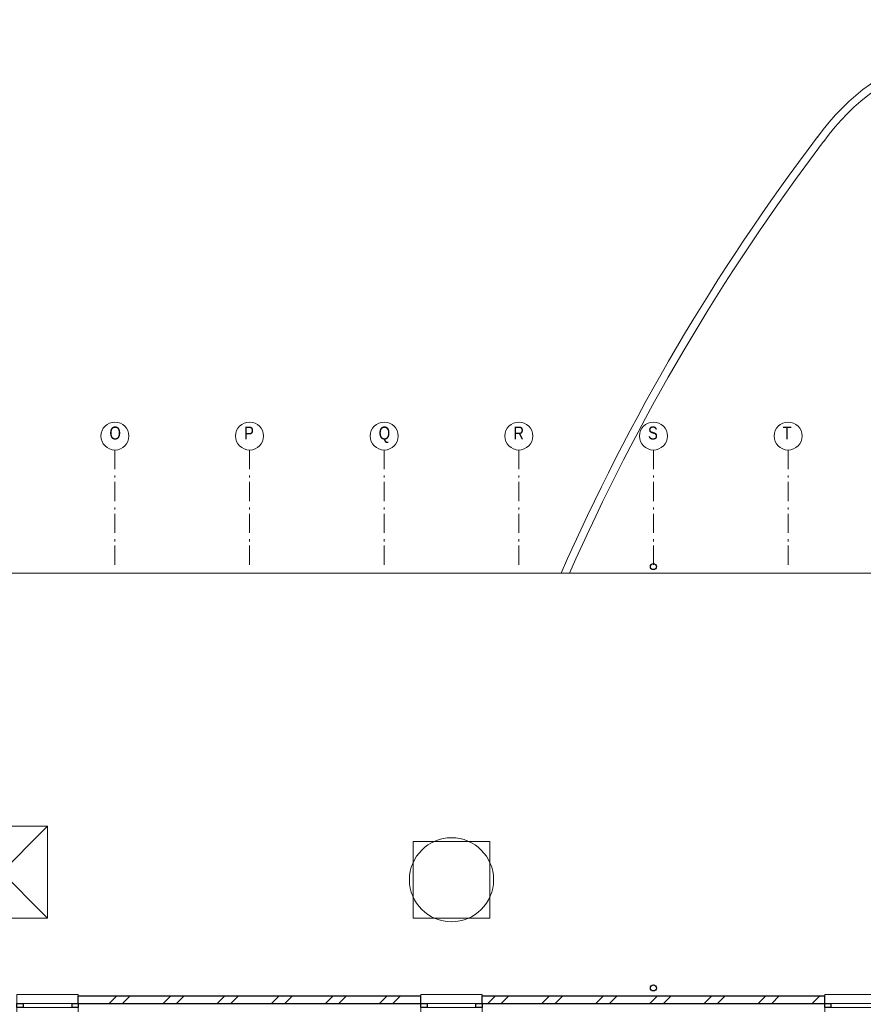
# Model space of a CAD drawing. Header units: millimetres. Extents: x 45699 to 251499, y 244 to 86446.
# Tile 178 of 240: x 192179 to 203207, y 46591 to 59468. Entities that reach past the tile are written whole.
import ezdxf

# ---------------------------------------------------------------- set-up
doc = ezdxf.new("R2010")
doc.units = ezdxf.units.MM
doc.header["$LTSCALE"] = 400
doc.linetypes.add('STYLE_06', pattern=[1.041641, 0.625, -0.208282, 0.069427, -0.138931])
for name, color, linetype, lineweight in [('Buitenkozijnen', 140, 'Continuous', 15), ('mat-baksteen', 5, 'Continuous', 25), ('mat-beton (ihwg)', 5, 'Continuous', 25), ('None', 7, 'Continuous', 9)]:
    doc.layers.add(name, color=color, linetype=linetype, lineweight=lineweight)
doc.styles.add('Arial Narrow', font='ARIALN.TTF', dxfattribs={"height": 222.25})

# ---------------------------------------------------------------- blocks, each defined once
blk = doc.blocks.new('Gevelpui best 800')
at = {"layer": 'Buitenkozijnen', "color": 43, "linetype": 'Continuous', "lineweight": 9}
blk.add_lwpolyline([(-400, 270), (400, 270), (400, 0), (-400, 0)], close=True, dxfattribs=at)
at = {"layer": 'Buitenkozijnen', "color": 140, "linetype": 'Continuous', "lineweight": 15}
blk.add_lwpolyline([(-400, 150), (400, 150), (400, 100), (-400, 100)], close=True, dxfattribs=at)
at = {"layer": 'Buitenkozijnen', "color": 92, "linetype": 'Continuous', "lineweight": 25}
for points in [[(-400, 150), (-320, 150), (-320, 100), (-400, 100)], [(320, 150), (400, 150), (400, 100), (320, 100)]]:
    blk.add_lwpolyline(points, close=True, dxfattribs=at)
blk = doc.blocks.new('*X1111')
at = {"layer": 'None', "lineweight": 9}
for p, q in [((4464, 3050), (4564, 3150)), ((4641, 3050), (4741, 3150)), ((5171, 3050), (5271, 3150)), ((5348, 3050), (5448, 3150)), ((5878, 3050), (5978, 3150)), ((6055, 3050), (6155, 3150)), ((6586, 3050), (6686, 3150)), ((6762, 3050), (6862, 3150)), ((7293, 3050), (7393, 3150)), ((7469, 3050), (7569, 3150)), ((8000, 3050), (8100, 3150)), ((8176, 3050), (8276, 3150))]:
    blk.add_line(p, q, dxfattribs=at)
blk = doc.blocks.new('*X1113')
at = {"layer": 'None', "lineweight": 9}
for p, q in [((9414, 3050), (9514, 3150)), ((9590, 3050), (9690, 3150)), ((10121, 3050), (10221, 3150)), ((10297, 3050), (10397, 3150)), ((10828, 3050), (10928, 3150)), ((11005, 3050), (11105, 3150)), ((11535, 3050), (11635, 3150)), ((11712, 3050), (11812, 3150)), ((12242, 3050), (12342, 3150)), ((12419, 3050), (12519, 3150)), ((12949, 3050), (13049, 3150)), ((13126, 3050), (13226, 3150)), ((13657, 3050), (13757, 3150))]:
    blk.add_line(p, q, dxfattribs=at)
blk = doc.blocks.new('HWA')
at = {"layer": 'None', "color": 92, "linetype": 'Continuous', "lineweight": 25}
blk.add_circle((0, -74), 40, dxfattribs=at)
blk = doc.blocks.new('*U1198')
at = {"layer": 'None', "color": 140, "linetype": 'Continuous', "lineweight": 15}
for p, q in [((2461.059, 5370), (3661.059, 4170)), ((3661.059, 5370), (2461.059, 4170))]:
    blk.add_line(p, q, dxfattribs=at)
blk.add_lwpolyline([(2461.059, 5370), (3661.059, 5370), (3661.059, 4170), (2461.059, 4170)], close=True, dxfattribs=at)
blk = doc.blocks.new('*U1337')
at = {"layer": 'None', "color": 8, "linetype": 'Continuous', "lineweight": 5}
for centre, radius, start, end in [((16167, 12639), 3001, 70.1931, 144.4805), ((16167, 12639), 2901, 70.1931, 144.4805), ((5756, -10392), 28268, 57.4554, 66.1413), ((5756, -10392), 28168, 57.558, 66.1413), ((36257, -2686), 28268, 142.8506, 156.2915), ((36257, -2686), 28168, 142.8506, 156.2021), ((-7237, 11485), 28268, 354.3462, 3.9598), ((-7237, 11485), 28168, 354.3265, 3.8572)]:
    blk.add_arc(centre, radius, start, end, dxfattribs=at)
blk = doc.blocks.new('*U1354')
at = {"layer": 'None', "color": 43, "linetype": 'Continuous', "lineweight": 9}
for centre, radius, start, end in [((16167, 12639), 3001, 70.1931, 144.4805), ((16167, 12639), 2901, 70.1931, 144.4805), ((5756, -10392), 28268, 57.4554, 66.1413), ((5756, -10392), 28168, 57.558, 66.1413), ((36257, -2686), 28268, 142.8506, 156.2915), ((36257, -2686), 28168, 142.8506, 156.2021), ((-7237, 11485), 28268, 354.3462, 3.9598), ((-7237, 11485), 28168, 354.3265, 3.8572)]:
    blk.add_arc(centre, radius, start, end, dxfattribs=at)
blk = doc.blocks.new('*U1355')
at = {"layer": 'None', "color": 43, "linetype": 'Continuous', "lineweight": 9}
for centre, radius, start, end in [((16167, 12639), 3001, 70.1931, 144.4805), ((16167, 12639), 2901, 70.1931, 144.4805), ((5756, -10392), 28268, 57.4554, 66.1413), ((5756, -10392), 28168, 57.558, 66.1413), ((36257, -2686), 28268, 142.8506, 156.2915), ((36257, -2686), 28168, 142.8506, 156.2021), ((-7237, 11485), 28268, 354.3462, 3.9598), ((-7237, 11485), 28168, 354.3265, 3.8572)]:
    blk.add_arc(centre, radius, start, end, dxfattribs=at)
blk = doc.blocks.new('*U1462')
at = {"layer": 'None', "color": 7, "linetype": 'STYLE_06', "lineweight": 9}
for p, q in [((-2499, 10290), (-2499, 8790)), ((-739, 10290), (-739, 8790)), ((1021, 10290), (1021, 8790)), ((2781, 10290), (2781, 8790)), ((4541, 10290), (4541, 8790)), ((6301, 10290), (6301, 8790)), ((8061, 10290), (8061, 8790)), ((9821, 10290), (9821, 8790)), ((11581, 10290), (11581, 8790))]:
    blk.add_line(p, q, dxfattribs=at)

msp = doc.modelspace()

# ---------------------------------------------------------------- linework, layer by layer
at = {"layer": 'mat-baksteen', "lineweight": 25}
for p, q in [((192944, 46700), (197424, 46700)), ((192944, 46600), (192944, 46700)), ((197424, 46600), (197424, 46700)), ((198224, 46700), (202704, 46700)), ((198224, 46600), (198224, 46700)), ((202704, 46600), (202704, 46700)), ((192944, 46600), (197424, 46600)), ((198224, 46600), (202704, 46600))]:
    msp.add_line(p, q, dxfattribs=at)
at = {"layer": 'None', "color": 7, "linetype": 'STYLE_06', "lineweight": 9}
msp.add_line((202224, 53840), (202224, 52340), dxfattribs=at)
at = {"layer": 'None', "color": 43, "linetype": 'Continuous', "lineweight": 9}
msp.add_line((209714, 52230), (186184, 52230), dxfattribs=at)
at = {"layer": 'None', "color": 8, "linetype": 'Continuous', "lineweight": 5}
msp.add_lwpolyline([(197324, 48720), (198324, 48720), (198324, 47720), (197324, 47720)], close=True, dxfattribs=at)
at = {"layer": 'None', "color": 43, "linetype": 'Continuous', "lineweight": 9}
for centre in [(193424, 54023), (195184, 54023), (196944, 54023), (198704, 54023), (200464, 54023), (202224, 54023)]:
    msp.add_circle(centre, 183, dxfattribs=at)
at = {"layer": 'None', "color": 140, "linetype": 'Continuous', "lineweight": 15}
msp.add_circle((197824, 48220), 550, dxfattribs=at)

# ---------------------------------------------------------------- block references
at = {"layer": 'Buitenkozijnen', "color": 7}
for p in [(192544, 46450), (197824, 46450), (203104, 46450)]:
    msp.add_blockref('Gevelpui best 800', p, dxfattribs=at)
at = {"layer": 'mat-baksteen'}
for name in ['*X1111', '*X1113']:
    msp.add_blockref(name, (188883, 43550), dxfattribs=at)
at = {"layer": 'mat-beton (ihwg)', "color": 7}
for p in [(200463, 52390), (200463, 46880)]:
    msp.add_blockref('HWA', p, dxfattribs=at)
at = {"layer": 'None', "color": 7}
for name in ['*U1337', '*U1354', '*U1355', '*U1462', '*U1198']:
    msp.add_blockref(name, (188883, 43550), dxfattribs=at)

# ---------------------------------------------------------------- texts
at = {"layer": 'None', "color": 8, "char_height": 169, "attachment_point": 1, "style": 'Arial Narrow'}
for s, insert in [('O', (193352, 54147)), ('P', (195112, 54147)), ('Q', (196872, 54147)), ('R', (198632, 54147)), ('S', (200392, 54147)), ('T', (202152, 54147))]:
    msp.add_mtext(s, dxfattribs=dict(at, insert=insert))

doc.saveas('drawing.dxf')
